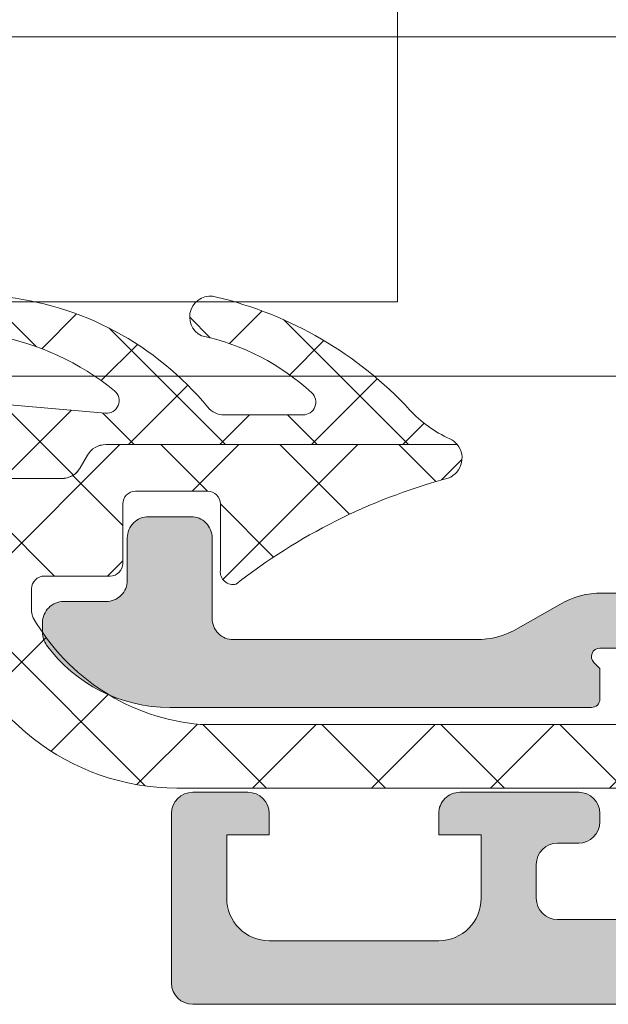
# Model space of a CAD drawing. Header units: millimetres. Extents: x 213386 to 506888, y 183055 to 450952.
# Tile 182 of 256: x 387505 to 387518, y 284304 to 284328. Entities that reach past the tile are written whole.
import ezdxf

# ---------------------------------------------------------------- set-up
doc = ezdxf.new("R2010")
doc.units = ezdxf.units.MM
doc.layers.add('FASÁDA DETAILNÍ', color=255, linetype='Continuous', lineweight=0)

msp = doc.modelspace()

# ---------------------------------------------------------------- hatches: boundary and pattern name
at = {"layer": 'FASÁDA DETAILNÍ'}
h = msp.add_hatch(color=256, dxfattribs=at)
edge = h.paths.add_edge_path()
edge.add_arc((387508.6436555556, 284304.8364137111), 0.5000674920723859, 180.0077324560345, 269.9922675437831, ccw=False)
edge.add_line((387508.143588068, 284304.8363462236), (387508.143588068, 284308.8363462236))
edge.add_arc((387508.6436555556, 284308.8362787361), 0.5000674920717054, 450.00773245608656, 539.9922675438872, ccw=False)
edge.add_line((387508.643588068, 284309.3363462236), (387509.9436368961, 284309.3363462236))
edge.add_arc((387509.9435999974, 284308.8363093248), 0.5000369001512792, 360.00422797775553, 449.99577202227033, ccw=False)
edge.add_line((387510.4436368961, 284308.8363462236), (387510.4436368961, 284308.3363462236))
edge.add_line((387510.4436368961, 284308.3363462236), (387509.4436368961, 284308.3363462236))
edge.add_line((387509.4436368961, 284308.3363462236), (387509.4436368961, 284306.8363462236))
edge.add_arc((387510.4435999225, 284306.83630925), 0.9999630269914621, 539.9978814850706, 630.0021185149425)
edge.add_line((387510.4436368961, 284305.8363462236), (387514.4436368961, 284305.8363462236))
edge.add_arc((387514.4435600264, 284306.8364230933), 1.000076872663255, 270.0044039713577, 359.9955960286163)
edge.add_line((387515.4436368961, 284306.8363462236), (387515.4436368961, 284308.3363462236))
edge.add_line((387515.4436368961, 284308.3363462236), (387514.4436368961, 284308.3363462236))
edge.add_line((387514.4436368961, 284308.3363462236), (387514.4436368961, 284308.8363462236))
edge.add_arc((387514.9435794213, 284308.8364036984), 0.4999425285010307, 89.9934131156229, 180.0065868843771, ccw=False)
edge.add_line((387514.9436368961, 284309.3363462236), (387517.7436246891, 284309.3363462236))
edge.add_arc((387517.7436246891, 284308.8363462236), 0.5000000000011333, 360.0000000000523, 450.0000000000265, ccw=False)
edge.add_line((387518.2436246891, 284308.8363462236), (387518.2436246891, 284308.6363462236))
edge.add_arc((387517.7436246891, 284308.6363462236), 0.5000000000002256, 269.99999999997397, 359.99999999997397, ccw=False)
edge.add_line((387517.7436246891, 284308.1363462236), (387517.2436246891, 284308.1363462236))
edge.add_arc((387517.2436597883, 284307.6363111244), 0.500035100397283, 450.0040217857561, 539.9959782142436)
edge.add_line((387516.7436246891, 284307.6363462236), (387516.7436246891, 284306.8363431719))
edge.add_arc((387517.2436412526, 284306.8363597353), 0.5000165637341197, 180.0018979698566, 269.9981020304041)
edge.add_line((387517.2436246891, 284306.3363431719), (387548.5436185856, 284306.3363431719))
edge.add_line((387548.5436185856, 284306.3363431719), (387554.5820762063, 284306.7687398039))
edge.add_arc((387554.5436201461, 284307.7679594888), 0.9999594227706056, 272.2040028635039, 359.9999999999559)
edge.add_line((387555.5435795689, 284307.7679594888), (387555.5435795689, 284314.4364116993))
edge.add_arc((387555.0435795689, 284314.4364116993), 0.5000000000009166, 360.0000000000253, 449.9999999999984)
edge.add_line((387555.0435795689, 284314.9364116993), (387554.1435795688, 284314.9364116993))
edge.add_arc((387554.1435795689, 284315.4364116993), 0.5000000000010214, 180.0000000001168, 270.0000000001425, ccw=False)
edge.add_line((387553.6435795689, 284315.4364116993), (387553.6435795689, 284316.8364132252))
edge.add_arc((387553.5647431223, 284317.1039338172), 0.278895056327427, 286.4198764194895, 361.1645893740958)
edge.add_line((387553.8435805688, 284317.1096022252), (387553.8435805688, 284317.5631962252))
edge.add_arc((387553.5647124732, 284317.5688568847), 0.2789255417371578, 358.8371299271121, 433.5754054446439)
edge.add_line((387553.6435795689, 284317.8364002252), (387553.6435795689, 284319.7164112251))
edge.add_arc((387553.9435795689, 284319.7164112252), 0.3000000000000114, 450.00000000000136, 540, ccw=False)
edge.add_line((387553.9435795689, 284320.0164112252), (387554.9235538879, 284320.0164112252))
edge.add_arc((387554.9235538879, 284319.7164112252), 0.2999999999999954, 360.0000000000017, 450.00000000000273, ccw=False)
edge.add_line((387555.2235538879, 284319.7164112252), (387555.2235538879, 284316.9564132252))
edge.add_arc((387555.3435538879, 284316.9564132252), 0.1200000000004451, 539.9999999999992, 630)
edge.add_line((387555.3435538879, 284316.8364132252), (387559.6435795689, 284316.8364132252))
edge.add_arc((387559.6435795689, 284317.3364132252), 0.5000000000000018, 269.9999999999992, 359.9999999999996)
edge.add_line((387560.1435795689, 284317.3364132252), (387560.1435795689, 284318.0364132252))
edge.add_line((387560.1435795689, 284318.0364132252), (387558.7620841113, 284320.4292335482))
edge.add_arc((387558.8816993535, 284320.4982934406), 0.1381197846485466, 89.99999999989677, 209.9999999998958, ccw=False)
edge.add_line((387558.8816993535, 284320.6364132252), (387562.6435795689, 284320.6364132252))
edge.add_arc((387562.6435795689, 284322.6364132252), 1.999999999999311, 270.0000000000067, 360.0000000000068)
edge.add_line((387564.6435795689, 284322.6364132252), (387564.6435795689, 284323.204408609))
edge.add_arc((387565.1435795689, 284323.204408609), 0.5000000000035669, 505.5209282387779, 539.9999999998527, ccw=False)
edge.add_arc((387568.8530781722, 284320.656935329), 4.999999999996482, 455.34922800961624, 505.5209282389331, ccw=False)
edge.add_arc((387568.4054597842, 284325.4982865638), 0.1381197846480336, 330.00000000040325, 457.70243749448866, ccw=False)
edge.add_line((387568.5250750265, 284325.4292266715), (387567.1435795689, 284323.0364063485))
edge.add_line((387567.1435795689, 284323.0364063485), (387567.1435795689, 284322.3364063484))
edge.add_arc((387567.6435795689, 284322.3364063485), 0.5, 540, 630)
edge.add_line((387567.6435795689, 284321.8364063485), (387571.9436052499, 284321.8364063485))
edge.add_arc((387571.9436052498, 284321.9564063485), 0.1199999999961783, 270, 359.9999999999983)
edge.add_line((387572.0636052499, 284321.9564063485), (387572.0636052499, 284324.7164043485))
edge.add_arc((387572.3636052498, 284324.7164043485), 0.2999999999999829, 90, 180.0000000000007, ccw=False)
edge.add_line((387572.3636052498, 284325.0164043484), (387573.3435795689, 284325.0164043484))
edge.add_arc((387573.3435795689, 284324.7164043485), 0.300000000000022, 360.00000000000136, 450, ccw=False)
edge.add_line((387573.6435795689, 284324.7164043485), (387573.6435795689, 284322.8363933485))
edge.add_arc((387573.7224466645, 284322.568850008), 0.2789255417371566, 466.424594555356, 541.1628700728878)
edge.add_line((387573.4435785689, 284322.5631893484), (387573.4435785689, 284322.1095953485))
edge.add_arc((387573.7224160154, 284322.1039269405), 0.2788950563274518, 538.8354106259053, 613.5801235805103)
edge.add_line((387573.6435795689, 284321.8364063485), (387573.6435795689, 284318.8363478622))
edge.add_line((387573.6435795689, 284318.8363478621), (387572.9435071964, 284318.1362449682))
edge.add_line((387572.9435071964, 284318.1362449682), (387572.3435010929, 284318.1362449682))
edge.add_line((387572.3435010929, 284318.1362449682), (387572.3435010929, 284319.7362510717))
edge.add_arc((387571.8434916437, 284319.7362416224), 0.5000094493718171, 360.0010827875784, 449.9989172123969)
edge.add_line((387571.8435010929, 284320.2362510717), (387571.4480730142, 284320.2362510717))
edge.add_arc((387571.4480730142, 284319.7362510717), 0.5000000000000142, 450.0000000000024, 465.0000000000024)
edge.add_line((387571.3186634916, 284320.2192139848), (387569.8847767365, 284319.8350051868))
edge.add_arc((387570.1435957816, 284318.8690793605), 1.000000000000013, 465.0000000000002, 540.0000000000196)
edge.add_line((387569.1435957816, 284318.8690793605), (387569.1435957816, 284313.1362571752))
edge.add_line((387569.1435957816, 284313.1362571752), (387572.3435010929, 284313.1362571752))
edge.add_line((387572.3435010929, 284313.1362571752), (387572.3435010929, 284313.9362449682))
edge.add_line((387572.3435010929, 284313.9362449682), (387572.9435071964, 284313.9362449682))
edge.add_line((387572.9435071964, 284313.9362449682), (387573.6434888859, 284312.7238121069))
edge.add_line((387573.6434888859, 284312.7238121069), (387573.6434888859, 284311.6362571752))
edge.add_line((387573.6434888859, 284311.6362571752), (387558.6435795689, 284311.6362571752))
edge.add_arc((387558.6435795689, 284311.1362571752), 0.5000000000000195, 449.9999999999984, 540.0000000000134)
edge.add_line((387558.1435795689, 284311.1362571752), (387558.1435795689, 284305.3363462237))
edge.add_arc((387557.1435795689, 284305.3363462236), 1, 270, 360.00000000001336, ccw=False)
edge.add_line((387557.1435795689, 284304.3363462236), (387508.643588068, 284304.3363462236))
edge = h.paths.add_edge_path(flags=16)
edge.add_line((387567.5435957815, 284313.9362449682), (387567.5435957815, 284318.3362449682))
edge.add_arc((387567.0435957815, 284318.3362449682), 0.5000000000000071, 360.0000000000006, 449.9999999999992)
edge.add_line((387567.0435957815, 284318.8362449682), (387562.6435957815, 284318.8362449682))
edge.add_arc((387562.6435957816, 284318.3362449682), 0.4999999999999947, 449.9999999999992, 540.0000000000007)
edge.add_line((387562.1435957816, 284318.3362449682), (387562.1435957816, 284313.9362449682))
edge.add_arc((387562.6435957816, 284313.9362449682), 0.5, 540, 630)
edge.add_line((387562.6435957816, 284313.4362449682), (387567.0435957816, 284313.4362449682))
edge.add_arc((387567.0435957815, 284313.9362449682), 0.4999999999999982, 270, 360.0000000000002)
h = msp.add_hatch(dxfattribs=at)
h.set_pattern_fill('ANSI37', color=256, scale=0.48, angle=90, style=0)
h.set_pattern_definition([(135, (393503.1330540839, 283048.1544064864), (-1.077630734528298, -1.077630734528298), []), (225, (393503.1330540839, 283048.1544064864), (1.077630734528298, -1.077630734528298), [])])
edge = h.paths.add_edge_path()
edge.add_arc((387509.3824748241, 284318.737345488), 0.4999992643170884, 219.4073371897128, 269.999934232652)
edge.add_line((387509.3824742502, 284318.2373462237), (387511.2445712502, 284318.2373462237))
edge.add_arc((387511.2445708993, 284318.5373464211), 0.3000001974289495, 270.0000670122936, 407.3578430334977)
edge.add_arc((387507.6771561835, 284314.6635514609), 5.566188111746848, 47.35773889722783, 77.80896735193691)
edge.add_arc((387509.0604501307, 284320.547627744), 0.4897187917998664, 72.98602770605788, 244.88275715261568, ccw=False)
edge.add_arc((387507.1145588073, 284312.2078698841), 9.052420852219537, 42.79332113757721, 76.65656128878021, ccw=False)
edge.add_arc((387515.9587355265, 284320.395750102), 2.999999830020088, 222.7932868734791, 245.2450969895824)
edge.add_arc((387514.4929533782, 284317.2169440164), 0.5004752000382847, 39.80643419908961, 65.24482425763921, ccw=False)
edge.add_line((387514.8774242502, 284317.5373462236), (387506.5941452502, 284317.5373462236))
edge.add_arc((387506.5941457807, 284317.0373465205), 0.4999997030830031, 90.00006079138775, 150.0000196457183)
edge.add_line((387506.1611332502, 284317.2873462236), (387505.9879272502, 284316.9873462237))
edge.add_arc((387505.5549147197, 284317.2373459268), 0.4999997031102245, 270.00006079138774, 330.0000196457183, ccw=False)
edge.add_line((387505.5549152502, 284316.7373462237), (387503.9255672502, 284316.7373462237))
edge.add_arc((387503.925566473, 284317.7373455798), 0.9999993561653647, 210.0503388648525, 270.0000445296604, ccw=False)
edge.add_arc((387496.7411857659, 284313.5810187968), 7.300023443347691, 30.05035458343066, 78.7144463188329)
edge.add_arc((387498.5564183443, 284320.6373558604), 0.399991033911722, 74.9987234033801, 165.1470492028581, ccw=False)
edge.add_arc((387496.4296978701, 284310.1178517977), 11.13157184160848, 49.41303872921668, 78.44234221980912, ccw=False)
edge.add_line((387503.6719142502, 284318.5713832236), (387503.8641312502, 284318.5136822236))
edge.add_line((387503.8641312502, 284318.5136822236), (387506.5813382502, 284318.2758442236))
edge.add_arc((387506.6074972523, 284318.5747015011), 0.2999999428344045, 264.9976449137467, 410.9690488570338)
edge.add_arc((387502.8133252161, 284313.8944753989), 6.324969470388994, 50.96896669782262, 79.52002920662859)
edge.add_arc((387504.042202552, 284320.5723112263), 0.4650353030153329, 82.4718628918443, 260.2920262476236, ccw=False)
edge.add_arc((387503.3927037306, 284313.8159788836), 7.252239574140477, 39.40751088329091, 84.37832838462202, ccw=False)
h = msp.add_hatch(dxfattribs=at)
h.set_pattern_fill('ANSI37', color=256, scale=0.625, angle=90, style=0)
h.set_pattern_definition([(135, (393503.1330540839, 283048.1544064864), (-1.403165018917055, -1.403165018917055), []), (225, (393503.1330540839, 283048.1544064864), (1.403165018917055, -1.403165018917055), [])])
edge = h.paths.add_edge_path()
edge.add_ellipse((387509.2566727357, 284315.9569080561), major_axis=(-5.039467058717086, 0), ratio=1, start_angle=29.791784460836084, end_angle=85.03553873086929, ccw=False)
edge.add_ellipse((387505.1435882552, 284313.6021078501), major_axis=(-0.3000000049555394, 0), ratio=1, start_angle=0.0006926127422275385, end_angle=29.792172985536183, ccw=False)
edge.add_line((387504.8435882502, 284313.6021042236), (387504.8435852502, 284314.1363882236))
edge.add_ellipse((387505.143585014, 284314.1363894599), major_axis=(-0.2999997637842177, 0), ratio=1, start_angle=-90.00004511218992, end_angle=0.00023611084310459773, ccw=False)
edge.add_line((387505.1435852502, 284314.4363892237), (387506.6935822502, 284314.4363892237))
edge.add_ellipse((387506.69357461, 284314.7363998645), major_axis=(-0.3000106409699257, 0), ratio=1, start_angle=90.00145911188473, end_angle=179.9956760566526)
edge.add_line((387506.9935852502, 284314.7363772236), (387506.9935962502, 284316.1363592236))
edge.add_ellipse((387507.2935860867, 284316.1363563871), major_axis=(-0.2999898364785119, 0), ratio=1, start_angle=270.00035074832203, end_angle=359.99945824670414, ccw=False)
edge.add_line((387507.2935842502, 284316.4363462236), (387508.9935962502, 284316.4363462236))
edge.add_ellipse((387508.9935891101, 284316.1363360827), major_axis=(-0.3000101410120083, 0), ratio=1, start_angle=180.0044194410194, end_angle=269.99863638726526, ccw=False)
edge.add_line((387509.2935992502, 284316.1363592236), (387509.2935882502, 284314.5725282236))
edge.add_ellipse((387509.5947473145, 284314.5396712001), major_axis=(-0.3029461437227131, 0), ratio=1, start_angle=-6.226450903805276, end_angle=103.4835773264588)
edge.add_ellipse((387518.2996704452, 284303.2237068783), major_axis=(-14.00076634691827, 0), ratio=1, start_angle=285.30173220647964, end_angle=308.0756200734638, ccw=False)
edge.add_ellipse((387514.4929568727, 284317.2159446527), major_axis=(-0.5004721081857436, 0), ratio=1, start_angle=102.9176085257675, end_angle=219.8066343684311)
edge.add_line((387514.8774242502, 284317.5363462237), (387506.5941452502, 284317.5363462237))
edge.add_ellipse((387506.5941457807, 284317.0363465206), major_axis=(-0.4999997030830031, 0), ratio=1, start_angle=270.0000607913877, end_angle=330.0000196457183)
edge.add_line((387506.1611332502, 284317.2863462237), (387505.9879272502, 284316.9863462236))
edge.add_ellipse((387505.5549147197, 284317.2363459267), major_axis=(-0.4999997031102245, 0), ratio=1, start_angle=90.0000607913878, end_angle=150.0000196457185, ccw=False)
edge.add_line((387505.5549152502, 284316.7363462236), (387503.9255672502, 284316.7363462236))
edge.add_ellipse((387503.925566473, 284317.7363455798), major_axis=(-0.9999993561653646, 0), ratio=1, start_angle=30.050338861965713, end_angle=90.00004452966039, ccw=False)
edge.add_ellipse((387496.7411857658, 284313.5800187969), major_axis=(-7.300023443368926, 0), ratio=1, start_angle=210.0503545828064, end_angle=258.7144463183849)
edge.add_ellipse((387498.5564178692, 284320.6363558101), major_axis=(-0.3999905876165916, 0), ratio=1, start_angle=-14.85297522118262, end_angle=69.49817055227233)
edge.add_ellipse((387496.1823509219, 284314.2872576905), major_axis=(-6.378448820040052, 0), ratio=1, start_angle=194.4525977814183, end_angle=249.4981254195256, ccw=False)
edge.add_line((387502.3589502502, 284315.8791842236), (387502.7225372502, 284314.4684772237))
edge.add_line((387502.7225372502, 284314.4684772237), (387502.9326502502, 284313.6057762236))
edge.add_ellipse((387508.269272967, 284314.9363412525), major_axis=(-5.499995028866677, 0), ratio=1, start_angle=13.99995496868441, end_angle=90.00003420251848)
edge.add_line((387508.2692762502, 284309.4363462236), (387520.6873042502, 284309.4363462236))
edge.add_line((387520.6873042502, 284309.4363462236), (387522.0503612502, 284309.7239652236))
edge.add_ellipse((387522.1535938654, 284309.2347388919), major_axis=(-0.499999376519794, 0), ratio=1, start_angle=220.2837515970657, end_angle=281.9153007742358, ccw=False)
edge.add_line((387522.5350192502, 284309.5580252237), (387524.1086302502, 284307.7014172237))
edge.add_ellipse((387524.6807692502, 284308.1863467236), major_axis=(-0.7499997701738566, 0), ratio=1, start_angle=40.28370615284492, end_angle=220.2837061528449)
edge.add_line((387525.2529082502, 284308.6712762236), (387523.2936222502, 284310.9829202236))
edge.add_ellipse((387522.5307706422, 284310.3363480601), major_axis=(-0.9999990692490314, 0), ratio=1, start_angle=220.2836986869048, end_angle=281.9152478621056)
edge.add_line((387522.3243062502, 284311.3148012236), (387520.5307692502, 284310.9363462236))
edge.add_line((387520.5307692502, 284310.9363462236), (387508.8205682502, 284310.9363462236))
h = msp.add_hatch(color=256, dxfattribs=at)
edge = h.paths.add_edge_path()
edge.add_line((387522.6435882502, 284313.7363462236), (387522.2703832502, 284314.0363462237))
edge.add_line((387522.2703832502, 284314.0363462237), (387518.2971782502, 284314.0363462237))
edge.add_ellipse((387518.2971798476, 284312.0363390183), major_axis=(-2.000007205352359, 0), ratio=1, start_angle=270.0000457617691, end_angle=299.9999336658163)
edge.add_line((387517.2971782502, 284313.7683972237), (387516.3201262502, 284313.2042952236))
edge.add_ellipse((387515.3201246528, 284314.936353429), major_axis=(-2.000007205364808, 0), ratio=1, start_angle=90.00004576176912, end_angle=119.99993366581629, ccw=False)
edge.add_line((387515.3201262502, 284312.9363462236), (387509.6002922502, 284312.9363462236))
edge.add_ellipse((387509.6002918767, 284313.4363458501), major_axis=(-0.4999996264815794, 0), ratio=1, start_angle=-4.280210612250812e-05, end_angle=90.00004280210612, ccw=False)
edge.add_line((387509.1002922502, 284313.4363462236), (387509.1002922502, 284315.3363462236))
edge.add_ellipse((387508.6005502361, 284315.3366042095), major_axis=(-0.499742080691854, 0), ratio=1, start_angle=179.9704217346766, end_angle=270.0295782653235)
edge.add_line((387508.6002922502, 284315.8363462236), (387507.6002922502, 284315.8363462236))
edge.add_ellipse((387507.6000342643, 284315.3366042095), major_axis=(-0.499742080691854, 0), ratio=1, start_angle=-90.02957826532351, end_angle=0.02957826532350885)
edge.add_line((387507.1002922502, 284315.3363462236), (387507.1002922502, 284314.3363462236))
edge.add_ellipse((387506.6005527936, 284314.3360856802), major_axis=(-0.4997395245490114, 0), ratio=1, start_angle=89.97012836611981, end_angle=180.0298716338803, ccw=False)
edge.add_line((387506.6002922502, 284313.8363462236), (387505.6002922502, 284313.8363462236))
edge.add_ellipse((387505.6000383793, 284313.3365980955), major_axis=(-0.4997481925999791, 0), ratio=1, start_angle=-90.02910612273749, end_angle=0.02887693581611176)
edge.add_line((387505.1002902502, 284313.3363462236), (387505.1002902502, 284313.1033152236))
edge.add_ellipse((387505.6002894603, 284313.1033147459), major_axis=(-0.4999992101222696, 0), ratio=1, start_angle=-5.474165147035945e-05, end_angle=36.24931299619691)
edge.add_ellipse((387508.1002928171, 284314.9363526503), major_axis=(-3.600006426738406, 0), ratio=1, start_angle=36.2493860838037, end_angle=89.99995914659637)
edge.add_line((387508.1002902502, 284311.3363462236), (387518.0435882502, 284311.3363462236))
edge.add_ellipse((387518.0435883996, 284311.5363460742), major_axis=(-0.1999998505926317, 0), ratio=1, start_angle=89.99995721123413, end_angle=180.0000428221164)
edge.add_line((387518.2435882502, 284311.5363462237), (387518.2435882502, 284312.2535672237))
edge.add_line((387518.2435882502, 284312.2535672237), (387518.1026272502, 284312.3944662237))
edge.add_ellipse((387518.2435886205, 284312.5363461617), major_axis=(-0.2000000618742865, 0), ratio=1, start_angle=-89.9998939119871, end_angle=45.18607561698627, ccw=False)
edge.add_line((387518.2435882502, 284312.7363462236), (387520.1431572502, 284312.7363462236))
edge.add_line((387520.1431572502, 284312.7363462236), (387524.2218052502, 284313.0506642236))
edge.add_ellipse((387524.1435877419, 284313.5445088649), major_axis=(-0.5000005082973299, 0), ratio=1, start_angle=99.00002276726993, end_angle=179.9999265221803)
edge.add_line((387524.6435882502, 284313.5445082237), (387524.6435882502, 284313.7363462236))
edge.add_ellipse((387524.1435886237, 284313.7363465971), major_axis=(-0.4999996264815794, 0), ratio=1, start_angle=179.9999571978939, end_angle=270.0000428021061)
edge.add_line((387524.1435882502, 284314.2363462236), (387524.0435882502, 284314.2363462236))
edge.add_ellipse((387524.0435881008, 284314.036346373), major_axis=(-0.1999998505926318, 0), ratio=1, start_angle=-90.0000428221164, end_angle=4.278876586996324e-05)
edge.add_line((387523.8435882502, 284314.0363462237), (387523.8435882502, 284313.7363462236))
edge.add_line((387523.8435882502, 284313.7363462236), (387522.6435882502, 284313.7363462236))

# ---------------------------------------------------------------- linework, layer by layer
for p, q in [((393344.8073991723, 284327.1544343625), (373041.6382373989, 284327.1544343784)), ((389497.1383372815, 284327.1544343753), (387513.4690885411, 284327.1544343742)), ((373041.6382373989, 284319.1544487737), (399616.6382373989, 284319.1543827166)), ((386572.1383372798, 284319.1544343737), (389456.1381375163, 284319.1544392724)), ((387508.643588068, 284309.3363462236), (387509.9436368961, 284309.3363462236)), ((387514.9436368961, 284309.3363462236), (387517.7436246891, 284309.3363462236)), ((387508.143588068, 284304.8363462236), (387508.143588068, 284308.8363462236)), ((387510.4436368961, 284308.8363462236), (387510.4436368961, 284308.3363462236)), ((387514.4436368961, 284308.3363462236), (387514.4436368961, 284308.8363462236)), ((387518.2436246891, 284308.8363462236), (387518.2436246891, 284308.6363462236)), ((387510.4436368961, 284308.3363462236), (387509.4436368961, 284308.3363462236)), ((387509.4436368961, 284308.3363462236), (387509.4436368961, 284306.8363462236)), ((387515.4436368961, 284308.3363462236), (387514.4436368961, 284308.3363462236)), ((387515.4436368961, 284306.8363462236), (387515.4436368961, 284308.3363462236)), ((387517.7436246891, 284308.1363462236), (387517.2436246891, 284308.1363462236)), ((387516.7436246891, 284307.6363462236), (387516.7436246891, 284306.8363431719)), ((387517.2436246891, 284306.3363431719), (387548.5436185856, 284306.3363431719)), ((387510.4436368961, 284305.8363462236), (387514.4436368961, 284305.8363462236)), ((387557.1435795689, 284304.3363462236), (387508.643588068, 284304.3363462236))]:
    msp.add_line(p, q, dxfattribs=at)
msp.add_lwpolyline([(387125.7783116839, 284320.9004343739), (387513.4690885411, 284320.9004343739), (387513.4690885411, 284364.9004343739), (387125.7783116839, 284364.9004343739), (387044.8074328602, 284364.9004343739), (387044.8074328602, 284320.9004343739)], close=True, dxfattribs=at)
for points in [[(387504.1031282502, 284321.0333382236, -0.19878), (387508.9961492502, 284318.4199312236), (387508.9961492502, 284318.4199312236, 0.224409), (387509.3824742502, 284318.2373462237), (387511.2445712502, 284318.2373462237), (387511.2445712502, 284318.2373462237, 0.683163), (387511.4477962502, 284318.7580262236, 0.133656), (387508.8525782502, 284320.1042162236, -0.931673), (387509.2037442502, 284321.0159132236, -0.148841), (387513.7573072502, 284318.3576842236, 0.0982791), (387514.7025232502, 284317.6714282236, -0.111454), (387514.8774242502, 284317.5373462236), (387506.5941452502, 284317.5373462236), (387506.5941452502, 284317.5373462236, 0.267949), (387506.1611332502, 284317.2873462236), (387505.9879272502, 284316.9873462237), (387505.9879272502, 284316.9873462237, -0.267949), (387505.5549152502, 284316.7373462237), (387503.9255672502, 284316.7373462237)], [(387503.8641312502, 284318.5136822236), (387506.5813382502, 284318.2758442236), (387506.5813382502, 284318.2758442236, 0.739768), (387506.7964192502, 284318.8077432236, 0.125226), (387503.9637852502, 284320.1139352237, -0.981156)]]:
    msp.add_lwpolyline(points, format="xyb", dxfattribs=at)
at = {"layer": 'FASÁDA DETAILNÍ', "extrusion": (0, 0, -1)}
for points in [[(-387520.5307692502, 284310.9363462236), (-387508.8205682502, 284310.9363462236), (-387508.8205682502, 284310.9363462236, 0.245826), (-387504.8832382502, 284313.4530512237, 0.130727), (-387504.8435882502, 284313.6021042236), (-387504.8435852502, 284314.1363882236), (-387504.8435852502, 284314.1363882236, 0.414215), (-387505.1435852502, 284314.4363892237), (-387506.6935822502, 284314.4363892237), (-387506.6935822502, 284314.4363892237, -0.414184), (-387506.9935852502, 284314.7363772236), (-387506.9935962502, 284316.1363592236), (-387506.9935962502, 284316.1363592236, 0.414209), (-387507.2935842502, 284316.4363462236), (-387508.9935962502, 284316.4363462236), (-387508.9935962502, 284316.4363462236, 0.414184), (-387509.2935992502, 284316.1363592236), (-387509.2935882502, 284314.5725282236), (-387509.2935882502, 284314.5725282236, -0.51896), (-387509.6653842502, 284314.2450752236, 0.0996982), (-387514.6048372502, 284316.7281382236, -0.559391), (-387514.8774242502, 284317.5363462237), (-387506.5941452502, 284317.5363462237), (-387506.5941452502, 284317.5363462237, -0.267949), (-387506.1611332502, 284317.2863462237), (-387505.9879272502, 284316.9863462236), (-387505.9879272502, 284316.9863462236, 0.267949), (-387505.5549152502, 284316.7363462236), (-387503.9255672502, 284316.7363462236)], [(-387522.2703832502, 284314.0363462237), (-387518.2971782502, 284314.0363462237), (-387518.2971782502, 284314.0363462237, -0.131652), (-387517.2971782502, 284313.7683972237), (-387516.3201262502, 284313.2042952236), (-387516.3201262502, 284313.2042952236, 0.131652), (-387515.3201262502, 284312.9363462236), (-387509.6002922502, 284312.9363462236), (-387509.6002922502, 284312.9363462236, 0.414214), (-387509.1002922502, 284313.4363462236), (-387509.1002922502, 284315.3363462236), (-387509.1002922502, 284315.3363462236, -0.414516), (-387508.6002922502, 284315.8363462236), (-387507.6002922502, 284315.8363462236), (-387507.6002922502, 284315.8363462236, -0.414516), (-387507.1002922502, 284315.3363462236), (-387507.1002922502, 284314.3363462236), (-387507.1002922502, 284314.3363462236, 0.414519), (-387506.6002922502, 284313.8363462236), (-387505.6002922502, 284313.8363462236), (-387505.6002922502, 284313.8363462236, -0.41451), (-387505.1002902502, 284313.3363462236), (-387505.1002902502, 284313.1033152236), (-387505.1002902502, 284313.1033152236, -0.1595), (-387505.1970642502, 284312.8076652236, -0.238928), (-387508.1002902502, 284311.3363462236), (-387518.0435882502, 284311.3363462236), (-387518.0435882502, 284311.3363462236, -0.414214), (-387518.2435882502, 284311.5363462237), (-387518.2435882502, 284312.2535672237), (-387518.1026272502, 284312.3944662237), (-387518.1026272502, 284312.3944662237, 0.669353), (-387518.2435882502, 284312.7363462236), (-387520.1431572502, 284312.7363462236)], [(-387502.9326502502, 284313.6057762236, -0.344328), (-387508.2692762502, 284309.4363462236), (-387520.6873042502, 284309.4363462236)]]:
    msp.add_lwpolyline(points, format="xyb", dxfattribs=at)
at = {"layer": 'FASÁDA DETAILNÍ'}
for centre, radius, start, end in [((387508.6436555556, 284308.8362787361), 0.5000674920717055, 90.00773245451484, 179.9922675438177), ((387509.9435999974, 284308.8363093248), 0.5000369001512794, 0.004227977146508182, 89.99577202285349), ((387514.9435794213, 284308.8364036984), 0.4999425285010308, 89.99341311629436, 180.0065868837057), ((387517.7436246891, 284308.8363462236), 0.5000000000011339, 0, 90), ((387517.7436246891, 284308.6363462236), 0.5000000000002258, 270, 0), ((387517.2436597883, 284307.6363111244), 0.5000351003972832, 90.00402178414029, 179.9959782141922), ((387510.4435999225, 284306.83630925), 0.999963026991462, 179.9978814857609, 270.0021185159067), ((387514.4435600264, 284306.8364230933), 1.000076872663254, 270.004403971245, 359.995596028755), ((387517.2436412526, 284306.8363597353), 0.5000165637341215, 180.001897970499, 269.9981020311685), ((387508.6436555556, 284304.8364137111), 0.5000674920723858, 180.0077324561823, 269.9922675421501)]:
    msp.add_arc(centre, radius, start, end, dxfattribs=at)

doc.saveas('drawing.dxf')
